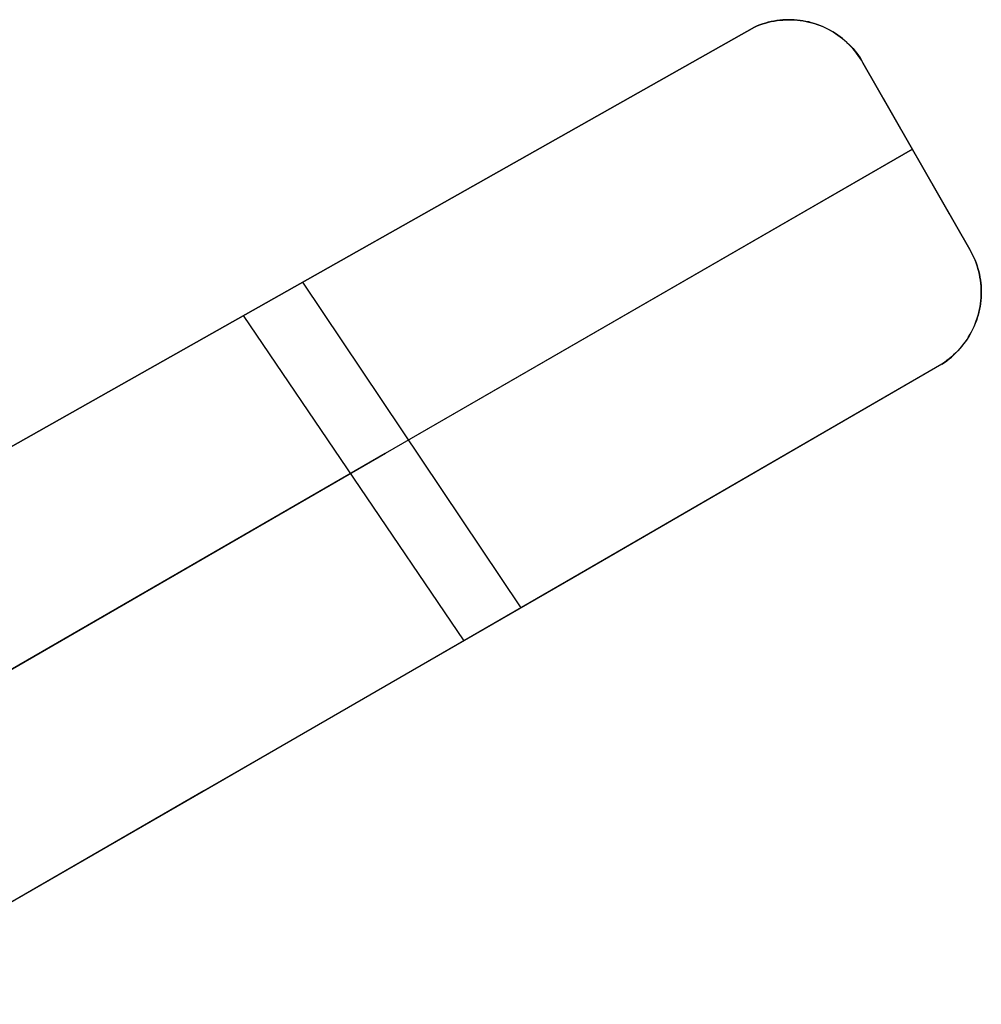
# Model space of a CAD drawing. Header units: millimetres. Extents: x 10802 to 11966, y -167 to 850.
# Tile 182 of 182: x 11686 to 11966, y 558 to 845. Entities that reach past the tile are written whole.
import ezdxf

# ---------------------------------------------------------------- set-up
doc = ezdxf.new("R2010")
doc.units = ezdxf.units.MM
doc.layers.add('1', color=7, linetype='Continuous')

msp = doc.modelspace()

# ---------------------------------------------------------------- linework, layer by layer
at = {"layer": '1', "color": 29, "true_color": 0x4d342b}
for p, q in [((11902.45, 843.81, 61.77), (11901.65, 843.53, 61.77)), ((11901.66, 843.52, 60.45), (11902.47, 843.8, 60.45)), ((11901.66, 843.52, 66.35), (11902.47, 843.8, 66.34)), ((11903.26, 844.06, 61.77), (11902.45, 843.81, 61.77)), ((11902.47, 843.8, 60.45), (11903.28, 844.05, 60.43)), ((11902.47, 843.8, 66.34), (11903.28, 844.05, 66.33)), ((11904.08, 844.28, 61.77), (11903.26, 844.06, 61.77)), ((11903.28, 844.05, 60.43), (11904.11, 844.27, 60.42)), ((11903.28, 844.05, 66.33), (11904.11, 844.27, 66.32)), ((11904.91, 844.47, 61.77), (11904.08, 844.28, 61.77)), ((11904.11, 844.27, 60.42), (11904.94, 844.46, 60.4)), ((11904.11, 844.27, 66.32), (11904.94, 844.46, 66.3)), ((11905.74, 844.64, 61.77), (11904.91, 844.47, 61.77)), ((11904.94, 844.46, 60.4), (11905.78, 844.63, 60.38)), ((11904.94, 844.46, 66.3), (11905.78, 844.63, 66.28)), ((11905.07, 844.48, 60.39), (11905.07, 844.48, 66.29)), ((11906.58, 844.77, 61.77), (11905.74, 844.64, 61.77)), ((11905.78, 844.63, 60.38), (11906.62, 844.76, 60.35)), ((11905.78, 844.63, 66.28), (11906.62, 844.76, 66.25)), ((11907.42, 844.88, 61.77), (11906.58, 844.77, 61.77)), ((11906.62, 844.76, 60.35), (11907.46, 844.87, 60.31)), ((11906.62, 844.76, 66.25), (11907.46, 844.87, 66.21)), ((11908.27, 844.96, 61.77), (11907.42, 844.88, 61.77)), ((11907.46, 844.87, 60.31), (11908.31, 844.94, 60.28)), ((11907.46, 844.87, 66.21), (11908.31, 844.94, 66.18)), ((11909.11, 845.01, 61.77), (11908.27, 844.96, 61.77)), ((11908.31, 844.94, 60.28), (11909.16, 844.99, 60.24)), ((11908.31, 844.94, 66.18), (11909.16, 844.99, 66.14)), ((11909.96, 845.03, 61.77), (11909.11, 845.01, 61.77)), ((11909.16, 844.99, 60.24), (11910.02, 845.01, 60.19)), ((11909.16, 844.99, 66.14), (11910.02, 845.01, 66.09)), ((11910.81, 845.02, 61.77), (11909.96, 845.03, 61.77)), ((11910.02, 845.01, 60.19), (11910.87, 845, 60.14)), ((11910.02, 845.01, 66.09), (11910.87, 845, 66.04)), ((11910.28, 845.01, 60.17), (11910.28, 845.01, 66.07)), ((11911.66, 844.98, 61.77), (11910.81, 845.02, 61.77)), ((11910.87, 845, 60.14), (11911.72, 844.97, 60.09)), ((11910.87, 845, 66.04), (11911.72, 844.97, 65.99)), ((11912.51, 844.92, 61.77), (11911.66, 844.98, 61.77)), ((11911.72, 844.97, 60.09), (11912.57, 844.9, 60.03)), ((11911.72, 844.97, 65.99), (11912.57, 844.9, 65.93)), ((11913.35, 844.82, 61.77), (11912.51, 844.92, 61.77)), ((11912.57, 844.9, 60.03), (11913.41, 844.8, 59.97)), ((11912.57, 844.9, 65.93), (11913.41, 844.8, 65.87)), ((11914.19, 844.7, 61.77), (11913.35, 844.82, 61.77)), ((11913.41, 844.8, 59.97), (11914.25, 844.68, 59.9)), ((11913.41, 844.8, 65.87), (11914.25, 844.68, 65.81)), ((11915.02, 844.54, 61.77), (11914.19, 844.7, 61.77)), ((11914.25, 844.68, 59.9), (11915.09, 844.52, 59.84)), ((11914.25, 844.68, 65.81), (11915.09, 844.52, 65.74)), ((11915.85, 844.36, 61.77), (11915.02, 844.54, 61.77)), ((11915.09, 844.52, 59.84), (11915.92, 844.34, 59.76)), ((11915.09, 844.52, 65.74), (11915.92, 844.34, 65.66)), ((11915.47, 844.44, 59.8), (11915.47, 844.44, 65.7)), ((11916.67, 844.15, 61.77), (11915.85, 844.36, 61.77)), ((11915.92, 844.34, 59.76), (11916.74, 844.13, 59.69)), ((11915.92, 844.34, 65.66), (11916.74, 844.13, 65.59)), ((11917.49, 843.91, 61.77), (11916.67, 844.15, 61.77)), ((11916.74, 844.13, 59.69), (11917.56, 843.89, 59.61)), ((11916.74, 844.13, 65.59), (11917.56, 843.89, 65.51)), ((11918.3, 843.65, 61.77), (11917.49, 843.91, 61.77)), ((11917.56, 843.89, 59.61), (11918.36, 843.62, 59.52)), ((11917.56, 843.89, 65.51), (11918.36, 843.62, 65.43)), ((11919.09, 843.35, 61.77), (11918.3, 843.65, 61.77)), ((11918.36, 843.62, 59.52), (11919.16, 843.33, 59.44)), ((11918.36, 843.62, 65.43), (11919.16, 843.33, 65.34)), ((11900.08, 842.89, 61.8), (11409.19, 565.65, 61.8)), ((11673.16, 714.73, 57.45), (11900.08, 842.89, 60.45)), ((11673.3, 714.81, 63.36), (11900.08, 842.89, 66.35)), ((11900.08, 842.89, 60.45), (11900.86, 843.22, 60.45)), ((11900.08, 842.89, 66.35), (11900.86, 843.22, 66.35)), ((11900.86, 843.22, 61.77), (11900.08, 842.89, 61.77)), ((11900.08, 842.89, 66.35), (11900.08, 842.89, 60.45)), ((11901.65, 843.53, 61.77), (11900.86, 843.22, 61.77)), ((11900.86, 843.22, 60.45), (11901.66, 843.52, 60.45)), ((11900.86, 843.22, 66.35), (11901.66, 843.52, 66.35)), ((11919.88, 843.03, 61.77), (11919.09, 843.35, 61.77)), ((11919.16, 843.33, 59.44), (11919.95, 843.01, 59.35)), ((11919.16, 843.33, 65.34), (11919.95, 843.01, 65.25)), ((11920.65, 842.69, 61.77), (11919.88, 843.03, 61.77)), ((11919.95, 843.01, 59.35), (11920.72, 842.66, 59.25)), ((11919.95, 843.01, 65.25), (11920.72, 842.66, 65.16)), ((11920.41, 842.81, 59.29), (11920.41, 842.81, 65.2)), ((11921.41, 842.31, 61.77), (11920.65, 842.69, 61.77)), ((11920.72, 842.66, 59.25), (11921.48, 842.29, 59.16)), ((11920.72, 842.66, 65.16), (11921.48, 842.29, 65.06)), ((11922.16, 841.91, 61.77), (11921.41, 842.31, 61.77)), ((11921.48, 842.29, 59.16), (11922.23, 841.89, 59.06)), ((11921.48, 842.29, 65.06), (11922.23, 841.89, 64.96)), ((11922.9, 841.49, 61.77), (11922.16, 841.91, 61.77)), ((11922.23, 841.89, 59.06), (11922.96, 841.46, 58.96)), ((11922.23, 841.89, 64.96), (11922.96, 841.46, 64.86)), ((11923.62, 841.04, 61.77), (11922.9, 841.49, 61.77)), ((11922.96, 841.46, 58.96), (11923.68, 841.02, 58.85)), ((11922.96, 841.46, 64.86), (11923.68, 841.02, 64.76)), ((11924.32, 840.56, 61.77), (11923.62, 841.04, 61.77)), ((11923.68, 841.02, 58.85), (11924.38, 840.54, 58.75)), ((11923.68, 841.02, 64.76), (11924.38, 840.54, 64.65)), ((11925.01, 840.06, 61.77), (11924.32, 840.56, 61.77)), ((11924.38, 840.54, 58.75), (11925.06, 840.04, 58.64)), ((11924.38, 840.54, 64.65), (11925.06, 840.04, 64.54)), ((11924.89, 840.18, 58.67), (11924.89, 840.18, 64.57)), ((11925.68, 839.54, 61.77), (11925.01, 840.06, 61.77)), ((11925.06, 840.04, 58.64), (11925.73, 839.52, 58.52)), ((11925.06, 840.04, 64.54), (11925.73, 839.52, 64.43)), ((11926.33, 839, 61.77), (11925.68, 839.54, 61.77)), ((11925.73, 839.52, 58.52), (11926.38, 838.98, 58.41)), ((11925.73, 839.52, 64.43), (11926.38, 838.98, 64.32)), ((11926.96, 838.43, 61.77), (11926.33, 839, 61.77)), ((11926.38, 838.98, 58.41), (11927.01, 838.41, 58.3)), ((11926.38, 838.98, 64.32), (11927.01, 838.41, 64.2)), ((11927.57, 837.84, 61.77), (11926.96, 838.43, 61.77)), ((11927.01, 838.41, 58.3), (11927.62, 837.83, 58.18)), ((11927.01, 838.41, 64.2), (11927.62, 837.83, 64.08)), ((11928.16, 837.23, 61.77), (11927.57, 837.84, 61.77)), ((11927.62, 837.83, 58.18), (11928.2, 837.22, 58.06)), ((11927.62, 837.83, 64.08), (11928.2, 837.22, 63.96)), ((11928.73, 836.6, 61.77), (11928.16, 837.23, 61.77)), ((11928.2, 837.22, 58.06), (11928.77, 836.59, 57.94)), ((11928.2, 837.22, 63.96), (11928.77, 836.59, 63.84)), ((11928.7, 836.68, 57.96), (11928.7, 836.68, 63.86)), ((11929.28, 835.96, 61.77), (11928.73, 836.6, 61.77)), ((11928.77, 836.59, 57.94), (11929.31, 835.95, 57.81)), ((11928.77, 836.59, 63.84), (11929.31, 835.95, 63.72)), ((11929.81, 835.29, 61.77), (11929.28, 835.96, 61.77)), ((11929.31, 835.95, 57.81), (11929.83, 835.28, 57.69)), ((11929.31, 835.95, 63.72), (11929.83, 835.28, 63.6)), ((11930.31, 834.61, 61.77), (11929.81, 835.29, 61.77)), ((11929.83, 835.28, 57.69), (11930.33, 834.6, 57.57)), ((11929.83, 835.28, 63.6), (11930.33, 834.6, 63.47)), ((11930.79, 833.91, 61.77), (11930.31, 834.61, 61.77)), ((11930.33, 834.6, 57.57), (11930.8, 833.9, 57.44)), ((11930.33, 834.6, 63.47), (11930.8, 833.9, 63.35)), ((11931.24, 833.19, 61.77), (11930.79, 833.91, 61.77)), ((11930.8, 833.9, 57.44), (11931.25, 833.19, 57.31)), ((11930.8, 833.9, 63.35), (11931.25, 833.19, 63.22)), ((11931.67, 832.46, 61.77), (11931.24, 833.19, 61.77)), ((11931.25, 833.19, 57.31), (11931.67, 832.46, 57.19)), ((11931.25, 833.19, 63.22), (11931.67, 832.46, 63.09)), ((11931.67, 832.46, 63.09), (11931.67, 832.46, 57.19)), ((11931.67, 832.46, 57.19), (11962.79, 778.02, 47.62)), ((11962.79, 778.02, 53.54), (11931.67, 832.46, 63.09)), ((11956.87, 788.38, 55.36), (11937.63, 822.05, 55.36)), ((11946.06, 807.28, 52.76), (11792.49, 718.62, 49.46)), ((11792.61, 718.68, 55.24), (11946.06, 807.28, 58.68)), ((11947.23, 805.24, 52.41), (11947.23, 805.24, 58.32)), ((11962.79, 778.02, 47.62), (11963.21, 777.27, 47.49)), ((11962.79, 778.02, 47.62), (11962.79, 778.02, 53.54)), ((11962.79, 778.02, 53.54), (11963.21, 777.27, 53.41)), ((11963.21, 777.27, 48.25), (11962.79, 778.02, 48.25)), ((11963.21, 777.27, 47.49), (11963.6, 776.51, 47.36)), ((11963.21, 777.27, 53.41), (11963.6, 776.51, 53.27)), ((11963.6, 776.5, 48.25), (11963.21, 777.27, 48.25)), ((11963.6, 776.51, 47.36), (11963.97, 775.73, 47.22)), ((11963.6, 776.51, 53.27), (11963.97, 775.73, 53.14)), ((11963.97, 775.72, 48.25), (11963.6, 776.5, 48.25)), ((11963.97, 775.73, 47.22), (11964.31, 774.95, 47.09)), ((11963.97, 775.73, 53.14), (11964.31, 774.95, 53.01)), ((11964.3, 774.93, 48.25), (11963.97, 775.72, 48.25)), ((11964.61, 774.13, 48.25), (11964.3, 774.93, 48.25)), ((11964.31, 774.95, 47.09), (11964.62, 774.15, 46.96)), ((11964.31, 774.95, 53.01), (11964.62, 774.15, 52.87)), ((11964.89, 773.31, 48.25), (11964.61, 774.13, 48.25)), ((11964.62, 774.15, 46.96), (11964.9, 773.34, 46.82)), ((11964.62, 774.15, 52.87), (11964.9, 773.34, 52.74)), ((11965.15, 772.49, 48.25), (11964.89, 773.31, 48.25)), ((11964.9, 773.34, 46.82), (11965.16, 772.52, 46.69)), ((11964.9, 773.34, 52.74), (11965.16, 772.52, 52.6)), ((11964.98, 773.12, 46.79), (11964.98, 773.12, 52.7)), ((11965.37, 771.66, 48.25), (11965.15, 772.49, 48.25)), ((11965.16, 772.52, 46.69), (11965.38, 771.69, 46.55)), ((11965.16, 772.52, 52.6), (11965.38, 771.69, 52.47)), ((11965.57, 770.82, 48.25), (11965.37, 771.66, 48.25)), ((11965.38, 771.69, 46.55), (11965.58, 770.86, 46.42)), ((11965.38, 771.69, 52.47), (11965.58, 770.86, 52.33)), ((11965.73, 769.97, 48.25), (11965.57, 770.82, 48.25)), ((11965.58, 770.86, 46.42), (11965.74, 770.02, 46.28)), ((11965.58, 770.86, 52.33), (11965.74, 770.01, 52.2)), ((11965.87, 769.12, 48.25), (11965.73, 769.97, 48.25)), ((11965.74, 770.02, 46.28), (11965.88, 769.17, 46.15)), ((11965.74, 770.01, 52.2), (11965.88, 769.17, 52.06)), ((11965.98, 768.27, 48.25), (11965.87, 769.12, 48.25)), ((11965.88, 769.17, 46.15), (11965.99, 768.32, 46.02)), ((11965.88, 769.17, 52.06), (11965.99, 768.32, 51.93)), ((11832.12, 673.68, 46.02), (11768.5, 768.58, 64.01)), ((11966.06, 767.41, 48.25), (11965.98, 768.27, 48.25)), ((11965.99, 768.32, 46.02), (11966.07, 767.46, 45.88)), ((11965.99, 768.32, 51.93), (11966.07, 767.46, 51.8)), ((11966.04, 767.85, 45.95), (11966.04, 767.85, 51.86)), ((11966.1, 766.55, 48.25), (11966.06, 767.41, 48.25)), ((11966.07, 767.46, 45.88), (11966.12, 766.61, 45.75)), ((11966.07, 767.46, 51.8), (11966.12, 766.61, 51.66)), ((11966.12, 765.69, 48.25), (11966.1, 766.55, 48.25)), ((11966.12, 766.61, 45.75), (11966.14, 765.75, 45.62)), ((11966.12, 766.61, 51.66), (11966.14, 765.75, 51.53)), ((11966, 763.11, 48.25), (11966.07, 763.97, 48.25)), ((11966.08, 764.03, 45.37), (11966.01, 763.18, 45.24)), ((11966.08, 764.03, 51.27), (11966.01, 763.18, 51.15)), ((11966.07, 763.97, 48.25), (11966.11, 764.83, 48.25)), ((11966.12, 764.89, 45.49), (11966.08, 764.03, 45.37)), ((11966.12, 764.89, 51.4), (11966.08, 764.03, 51.27)), ((11966.11, 764.83, 48.25), (11966.12, 765.69, 48.25)), ((11966.14, 765.75, 45.62), (11966.12, 764.89, 45.49)), ((11966.14, 765.75, 51.53), (11966.12, 764.89, 51.4)), ((11965.41, 759.72, 48.25), (11965.6, 760.56, 48.25)), ((11965.62, 760.63, 44.87), (11965.43, 759.79, 44.76)), ((11965.62, 760.63, 50.78), (11965.43, 759.79, 50.66)), ((11965.6, 760.56, 48.25), (11965.76, 761.41, 48.25)), ((11965.78, 761.47, 44.99), (11965.62, 760.63, 44.87)), ((11965.78, 761.47, 50.9), (11965.62, 760.63, 50.78)), ((11965.76, 761.41, 48.25), (11965.89, 762.26, 48.25)), ((11965.91, 762.32, 45.12), (11965.78, 761.47, 44.99)), ((11965.91, 762.32, 51.02), (11965.78, 761.47, 50.9)), ((11965.89, 762.26, 48.25), (11966, 763.11, 48.25)), ((11966.01, 763.18, 45.24), (11965.91, 762.32, 45.12)), ((11966.01, 763.18, 51.15), (11965.91, 762.32, 51.02)), ((11965.93, 762.47, 45.14), (11965.93, 762.47, 51.05)), ((11815.47, 664.05, 40.36), (11751.21, 758.81, 57.94)), ((11964.67, 757.25, 48.25), (11964.95, 758.06, 48.25)), ((11964.96, 758.13, 44.53), (11964.69, 757.32, 44.42)), ((11964.96, 758.13, 50.43), (11964.69, 757.32, 50.32)), ((11964.95, 758.06, 48.25), (11965.19, 758.89, 48.25)), ((11965.21, 758.96, 44.64), (11964.96, 758.13, 44.53)), ((11965.21, 758.96, 50.54), (11964.96, 758.13, 50.43)), ((11965.19, 758.89, 48.25), (11965.41, 759.72, 48.25)), ((11965.43, 759.79, 44.76), (11965.21, 758.96, 44.64)), ((11965.43, 759.79, 50.66), (11965.21, 758.96, 50.54)), ((11963.29, 754.09, 48.25), (11963.68, 754.86, 48.25)), ((11963.69, 754.93, 44.1), (11963.31, 754.16, 44.01)), ((11963.69, 754.93, 50), (11963.31, 754.16, 49.9)), ((11963.68, 754.86, 48.25), (11964.04, 755.65, 48.25)), ((11964.05, 755.72, 44.21), (11963.69, 754.93, 44.1)), ((11964.05, 755.72, 50.1), (11963.69, 754.93, 50)), ((11964.04, 755.65, 48.25), (11964.37, 756.44, 48.25)), ((11964.38, 756.51, 44.31), (11964.05, 755.72, 44.21)), ((11964.38, 756.51, 50.21), (11964.05, 755.72, 50.1)), ((11964.37, 756.44, 48.25), (11964.67, 757.25, 48.25)), ((11964.69, 757.32, 44.42), (11964.38, 756.51, 44.31)), ((11964.69, 757.32, 50.32), (11964.38, 756.51, 50.21)), ((11964.65, 757.23, 44.4), (11964.65, 757.23, 50.3)), ((11961.49, 751.16, 48.25), (11961.97, 751.87, 48.25)), ((11961.99, 751.93, 43.73), (11961.5, 751.22, 43.65)), ((11961.99, 751.93, 49.62), (11961.5, 751.22, 49.53)), ((11961.97, 751.87, 48.25), (11962.44, 752.6, 48.25)), ((11962.46, 752.66, 43.82), (11961.99, 751.93, 43.73)), ((11962.46, 752.66, 49.71), (11961.99, 751.93, 49.62)), ((11962.26, 752.37, 43.78), (11962.26, 752.37, 49.67)), ((11962.44, 752.6, 48.25), (11962.88, 753.34, 48.25)), ((11962.89, 753.41, 43.91), (11962.46, 752.66, 43.82)), ((11962.89, 753.41, 49.8), (11962.46, 752.66, 49.71)), ((11962.88, 753.34, 48.25), (11963.29, 754.09, 48.25)), ((11963.31, 754.16, 44.01), (11962.89, 753.41, 43.91)), ((11963.31, 754.16, 49.9), (11962.89, 753.41, 49.8)), ((11959.29, 748.51, 48.25), (11959.88, 749.14, 48.25)), ((11959.89, 749.19, 43.41), (11959.31, 748.55, 43.34)), ((11959.89, 749.19, 49.29), (11959.31, 748.55, 49.22)), ((11959.88, 749.14, 48.25), (11960.44, 749.8, 48.25)), ((11960.45, 749.85, 43.49), (11959.89, 749.19, 43.41)), ((11960.45, 749.85, 49.37), (11959.89, 749.19, 49.29)), ((11960.44, 749.8, 48.25), (11960.97, 750.47, 48.25)), ((11960.99, 750.53, 43.56), (11960.45, 749.85, 43.49)), ((11960.99, 750.53, 49.45), (11960.45, 749.85, 49.37)), ((11960.97, 750.47, 48.25), (11961.49, 751.16, 48.25)), ((11961.5, 751.22, 43.65), (11960.99, 750.53, 43.56)), ((11961.5, 751.22, 49.53), (11960.99, 750.53, 49.45)), ((11956.07, 745.66, 48.25), (11956.76, 746.19, 48.25)), ((11956.76, 746.21, 43.1), (11956.08, 745.68, 43.06)), ((11956.76, 746.21, 48.97), (11956.08, 745.68, 48.92)), ((11957.43, 746.76, 43.16), (11956.76, 746.21, 43.1)), ((11957.43, 746.76, 49.03), (11956.76, 746.21, 48.97)), ((11956.76, 746.19, 48.25), (11957.42, 746.73, 48.25)), ((11957.42, 746.73, 48.25), (11958.06, 747.3, 48.25)), ((11958.07, 747.34, 43.22), (11957.43, 746.76, 43.16)), ((11958.07, 747.34, 49.09), (11957.43, 746.76, 49.03)), ((11958.06, 747.3, 48.25), (11958.69, 747.9, 48.25)), ((11958.7, 747.94, 43.28), (11958.07, 747.34, 43.22)), ((11958.7, 747.94, 49.15), (11958.07, 747.34, 49.09)), ((11958.69, 747.9, 48.25), (11959.29, 748.51, 48.25)), ((11959.31, 748.55, 43.34), (11958.7, 747.94, 43.28)), ((11959.31, 748.55, 49.22), (11958.7, 747.94, 49.15)), ((11958.88, 748.12, 43.29), (11958.88, 748.12, 49.17)), ((11954.65, 744.69, 42.97), (11847.11, 682.36, 40.44)), ((11954.65, 744.69, 48.83), (11847.22, 682.42, 46.12)), ((11955.37, 745.17, 43.01), (11954.65, 744.69, 42.97)), ((11955.37, 745.17, 48.88), (11954.65, 744.69, 48.83)), ((11954.65, 744.69, 48.25), (11955.37, 745.16, 48.25)), ((11954.65, 744.69, 42.97), (11954.65, 744.69, 48.83)), ((11956.08, 745.68, 43.06), (11955.37, 745.17, 43.01)), ((11956.08, 745.68, 48.92), (11955.37, 745.17, 48.88)), ((11955.37, 745.16, 48.25), (11956.07, 745.66, 48.25)), ((11792.49, 718.62, 49.46), (11638.88, 629.93, 50.64)), ((11639.12, 630.07, 56.46), (11792.61, 718.68, 55.24)), ((11847.11, 682.36, 40.44), (11739.47, 620.14, 41.38)), ((11847.22, 682.42, 46.12), (11739.69, 620.27, 47.03)), ((11739.47, 620.14, 41.38), (11631.82, 558.09, 45.78)), ((11739.69, 620.27, 47.03), (11632.16, 558.29, 51.55)), ((11710.93, 603.67, 42.21), (11710.93, 603.67, 47.88))]:
    msp.add_line(p, q, dxfattribs=at)

doc.saveas('drawing.dxf')
